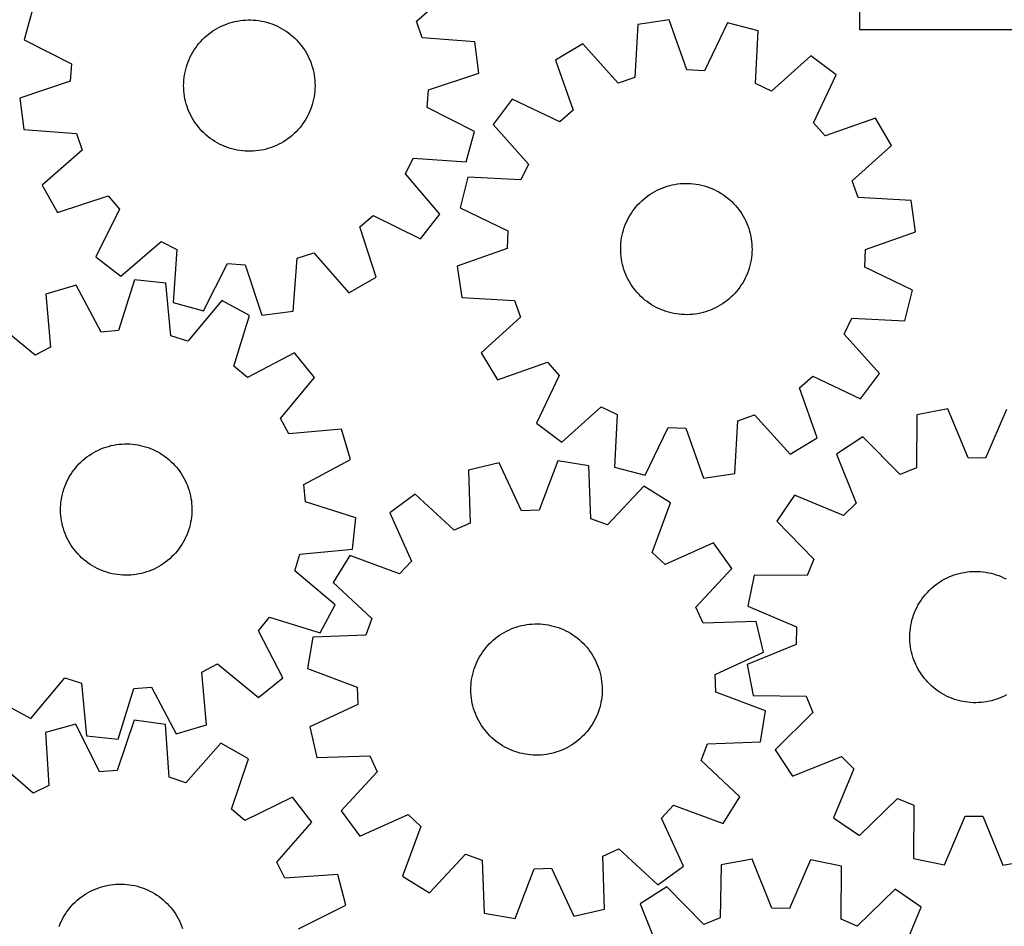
# Model space of a CAD drawing. Header units: millimetres. Extents: x 7 to 1243, y 7 to 1527.
# Tile 17 of 25: x 507 to 866, y 686 to 1017. Entities that reach past the tile are written whole.
import ezdxf

# ---------------------------------------------------------------- set-up
doc = ezdxf.new("R2010")
doc.units = ezdxf.units.MM
doc.layers.add('CUT', color=7, linetype='CONTINUOUS', true_color=0x000000)

msp = doc.modelspace()

# ---------------------------------------------------------------- linework, layer by layer
at = {"layer": 'CUT'}
for p, q in [((813.473998, 1163.375764), (813.473998, 1013.375764)), ((651.547095, 1016.469587), (666.167672, 1029.184977)), ((511.187176, 1020.715232), (508.116977, 1009.59501)), ((579.655367, 1014.297255), (580.539033, 1014.718955)), ((580.539033, 1014.718955), (581.439163, 1015.10426)), ((581.439163, 1015.10426), (582.354261, 1015.45253)), ((582.354261, 1015.45253), (583.282802, 1015.763184)), ((583.282802, 1015.763184), (584.223242, 1016.035706)), ((584.223242, 1016.035706), (585.174015, 1016.269641)), ((585.174015, 1016.269641), (586.133538, 1016.464602)), ((586.133538, 1016.464602), (587.100216, 1016.620262)), ((587.100216, 1016.620262), (588.072438, 1016.736364)), ((588.072438, 1016.736364), (589.048586, 1016.812713)), ((589.048586, 1016.812713), (590.027037, 1016.849183)), ((590.027037, 1016.849183), (591.00616, 1016.845713)), ((591.00616, 1016.845713), (591.984328, 1016.802309)), ((591.984328, 1016.802309), (592.95991, 1016.719044)), ((592.95991, 1016.719044), (593.931285, 1016.596054)), ((593.931285, 1016.596054), (594.896835, 1016.433546)), ((594.896835, 1016.433546), (595.854953, 1016.23179)), ((595.854953, 1016.23179), (596.804044, 1015.991122)), ((596.804044, 1015.991122), (597.742528, 1015.711941)), ((597.742528, 1015.711941), (598.668845, 1015.394714)), ((598.668845, 1015.394714), (599.581451, 1015.039968)), ((599.581451, 1015.039968), (600.478828, 1014.648292)), ((653.567678, 1010.365495), (651.547095, 1016.469587)), ((732.406878, 1015.222523), (731.326082, 995.876353)), ((743.823761, 1016.877893), (732.406878, 1015.222523)), ((750.354664, 998.635368), (743.823761, 1016.877893)), ((765.177665, 1015.758785), (756.77568, 998.298858)), ((776.358972, 1012.919097), (765.177665, 1015.758785)), ((574.779284, 1011.046165), (575.534399, 1011.669459)), ((575.534399, 1011.669459), (576.31431, 1012.261434)), ((576.31431, 1012.261434), (577.117718, 1012.821104)), ((577.117718, 1012.821104), (577.943285, 1013.34754)), ((577.943285, 1013.34754), (578.789638, 1013.839863)), ((578.789638, 1013.839863), (579.655367, 1014.297255)), ((600.478828, 1014.648292), (601.359482, 1014.22034)), ((601.359482, 1014.22034), (602.221948, 1013.756824)), ((602.221948, 1013.756824), (603.06479, 1013.258514)), ((603.06479, 1013.258514), (603.886606, 1012.726241)), ((603.886606, 1012.726241), (604.686026, 1012.16089)), ((604.686026, 1012.16089), (605.461722, 1011.563402)), ((605.461722, 1011.563402), (606.212401, 1010.934772)), ((775.411628, 993.565933), (776.358972, 1012.919097)), ((813.473998, 1013.375764), (993.473998, 1013.375764)), ((508.116977, 1009.59501), (525.399506, 1000.833925)), ((571.418056, 1007.497949), (572.031242, 1008.261295)), ((572.031242, 1008.261295), (572.675054, 1008.998995)), ((572.675054, 1008.998995), (573.34842, 1009.709821)), ((573.34842, 1009.709821), (574.050219, 1010.39259)), ((574.050219, 1010.39259), (574.779284, 1011.046165)), ((606.212401, 1010.934772), (606.936815, 1010.276046)), ((606.936815, 1010.276046), (607.633757, 1009.588321)), ((607.633757, 1009.588321), (608.302068, 1008.87274)), ((608.302068, 1008.87274), (608.940636, 1008.130496)), ((608.940636, 1008.130496), (609.548397, 1007.362823)), ((672.887375, 1008.885046), (653.567678, 1010.365495)), ((674.306406, 997.436386), (672.887375, 1008.885046)), ((712.250179, 1008.084659), (702.335838, 1002.186243)), ((725.265059, 993.730031), (712.250179, 1008.084659)), ((568.845351, 1003.342365), (569.291178, 1004.214107)), ((569.291178, 1004.214107), (569.772191, 1005.066938)), ((569.772191, 1005.066938), (570.287589, 1005.89944)), ((570.287589, 1005.89944), (570.836516, 1006.710227)), ((570.836516, 1006.710227), (571.418056, 1007.497949)), ((609.548397, 1007.362823), (610.124339, 1006.570999)), ((610.124339, 1006.570999), (610.667505, 1005.756342)), ((610.667505, 1005.756342), (611.176991, 1004.920208)), ((611.176991, 1004.920208), (611.651947, 1004.063989)), ((611.651947, 1004.063989), (612.091585, 1003.189109)), ((525.399506, 1000.833925), (524.930346, 994.421236)), ((567.42784, 999.695737), (567.726106, 1000.628332)), ((567.726106, 1000.628332), (568.062163, 1001.547984)), ((568.062163, 1001.547984), (568.435452, 1002.453164)), ((568.435452, 1002.453164), (568.845351, 1003.342365)), ((612.091585, 1003.189109), (612.495171, 1002.297026)), ((612.495171, 1002.297026), (612.862035, 1001.389223)), ((612.862035, 1001.389223), (613.191565, 1000.467211)), ((613.191565, 1000.467211), (613.483214, 999.532526)), ((702.335838, 1002.186243), (708.740771, 983.89911)), ((795.659143, 1003.71339), (781.215096, 990.797821)), ((804.902622, 996.810959), (795.659143, 1003.71339)), ((566.621655, 995.867252), (566.764434, 996.835916)), ((566.764434, 996.835916), (566.946604, 997.79795)), ((566.946604, 997.79795), (567.167862, 998.751753)), ((567.167862, 998.751753), (567.42784, 999.695737)), ((613.483214, 999.532526), (613.736495, 998.586723)), ((613.736495, 998.586723), (613.950988, 997.631376)), ((613.950988, 997.631376), (614.126335, 996.668075)), ((655.932785, 991.283949), (674.306406, 997.436386)), ((756.77568, 998.298858), (750.354664, 998.635368)), ((796.621254, 979.2935), (804.902622, 996.810959)), ((524.930346, 994.421236), (506.556725, 988.2688)), ((566.431716, 992.937643), (566.455158, 993.916492)), ((566.455158, 993.916492), (566.518506, 994.893571)), ((566.518506, 994.893571), (566.621655, 995.867252)), ((614.126335, 996.668075), (614.262244, 995.698424)), ((614.262244, 995.698424), (614.35849, 994.724036)), ((614.35849, 994.724036), (614.414911, 993.746533)), ((614.414911, 993.746533), (614.431415, 992.767542)), ((731.326082, 995.876353), (725.265059, 993.730031)), ((781.215096, 990.797821), (775.411628, 993.565933)), ((566.44822, 991.958653), (566.431716, 992.937643)), ((566.504641, 990.98115), (566.44822, 991.958653)), ((566.600887, 990.006762), (566.504641, 990.98115)), ((566.736796, 989.03711), (566.600887, 990.006762)), ((614.241476, 989.837933), (614.098698, 988.86927)), ((614.344625, 990.811615), (614.241476, 989.837933)), ((614.407973, 991.788693), (614.344625, 990.811615)), ((614.431415, 992.767542), (614.407973, 991.788693)), ((655.463625, 984.87126), (655.932785, 991.283949)), ((506.556725, 988.2688), (507.975756, 976.82014)), ((566.912143, 988.07381), (566.736796, 989.03711)), ((567.126636, 987.118462), (566.912143, 988.07381)), ((567.379917, 986.172659), (567.126636, 987.118462)), ((567.671566, 985.237974), (567.379917, 986.172659)), ((613.435291, 986.009448), (613.137025, 985.076854)), ((613.695269, 986.953433), (613.435291, 986.009448)), ((613.916528, 987.907236), (613.695269, 986.953433)), ((614.098698, 988.86927), (613.916528, 987.907236)), ((686.445019, 987.878082), (679.542587, 978.634603)), ((703.962478, 979.596715), (686.445019, 987.878082)), ((568.001096, 984.315963), (567.671566, 985.237974)), ((568.36796, 983.40816), (568.001096, 984.315963)), ((568.771546, 982.516076), (568.36796, 983.40816)), ((569.211184, 981.641197), (568.771546, 982.516076)), ((612.017781, 982.362821), (611.571954, 981.491079)), ((612.427679, 983.252021), (612.017781, 982.362821)), ((612.800968, 984.157201), (612.427679, 983.252021)), ((613.137025, 985.076854), (612.800968, 984.157201)), ((672.746154, 976.110176), (655.463625, 984.87126)), ((708.740771, 983.89911), (703.962478, 979.596715)), ((569.68614, 980.784978), (569.211184, 981.641197)), ((570.195626, 979.948844), (569.68614, 980.784978)), ((570.738792, 979.134187), (570.195626, 979.948844)), ((571.314734, 978.342363), (570.738792, 979.134187)), ((610.026615, 978.994959), (609.445075, 978.207237)), ((610.575542, 979.805746), (610.026615, 978.994959)), ((611.09094, 980.638247), (610.575542, 979.805746)), ((611.571954, 981.491079), (611.09094, 980.638247)), ((800.92365, 974.515207), (796.621254, 979.2935)), ((819.210783, 980.92014), (800.92365, 974.515207)), ((825.109198, 971.005798), (819.210783, 980.92014)), ((507.975756, 976.82014), (527.295453, 975.339691)), ((527.295453, 975.339691), (529.316036, 969.235599)), ((571.922495, 977.57469), (571.314734, 978.342363)), ((572.561063, 976.832445), (571.922495, 977.57469)), ((573.229374, 976.116865), (572.561063, 976.832445)), ((573.926316, 975.429139), (573.229374, 976.116865)), ((574.65073, 974.770413), (573.926316, 975.429139)), ((606.812912, 975.312596), (606.083848, 974.659021)), ((607.514711, 975.995365), (606.812912, 975.312596)), ((608.188077, 976.70619), (607.514711, 975.995365)), ((608.831889, 977.44389), (608.188077, 976.70619)), ((609.445075, 978.207237), (608.831889, 977.44389)), ((669.675955, 964.989954), (672.746154, 976.110176)), ((679.542587, 978.634603), (692.458157, 964.190556)), ((575.401409, 974.141783), (574.65073, 974.770413)), ((576.177105, 973.544296), (575.401409, 974.141783)), ((576.976525, 972.978945), (576.177105, 973.544296)), ((577.798341, 972.446671), (576.976525, 972.978945)), ((578.641183, 971.948362), (577.798341, 972.446671)), ((579.503649, 971.484845), (578.641183, 971.948362)), ((602.073493, 971.865322), (601.207764, 971.40793)), ((602.919846, 972.357646), (602.073493, 971.865322)), ((603.745413, 972.884081), (602.919846, 972.357646)), ((604.548821, 973.443752), (603.745413, 972.884081)), ((605.328732, 974.035727), (604.548821, 973.443752)), ((606.083848, 974.659021), (605.328732, 974.035727)), ((529.316036, 969.235599), (514.695459, 956.520208)), ((580.384303, 971.056893), (579.503649, 971.484845)), ((581.28168, 970.665218), (580.384303, 971.056893)), ((582.194286, 970.310471), (581.28168, 970.665218)), ((583.120603, 969.993244), (582.194286, 970.310471)), ((584.059087, 969.714064), (583.120603, 969.993244)), ((585.008178, 969.473395), (584.059087, 969.714064)), ((585.966296, 969.271639), (585.008178, 969.473395)), ((586.931846, 969.109131), (585.966296, 969.271639)), ((587.903221, 968.986142), (586.931846, 969.109131)), ((588.878804, 968.902876), (587.903221, 968.986142)), ((589.856971, 968.859472), (588.878804, 968.902876)), ((590.836095, 968.856002), (589.856971, 968.859472)), ((591.814545, 968.892472), (590.836095, 968.856002)), ((592.790693, 968.968822), (591.814545, 968.892472)), ((593.762915, 969.084923), (592.790693, 968.968822)), ((594.729593, 969.240584), (593.762915, 969.084923)), ((595.689116, 969.435544), (594.729593, 969.240584)), ((596.639889, 969.66948), (595.689116, 969.435544)), ((597.580329, 969.942002), (596.639889, 969.66948)), ((598.50887, 970.252656), (597.580329, 969.942002)), ((599.423968, 970.600925), (598.50887, 970.252656)), ((600.324099, 970.986231), (599.423968, 970.600925)), ((601.207764, 971.40793), (600.324099, 970.986231)), ((810.754571, 957.990919), (825.109198, 971.005798)), ((647.45903, 960.592112), (650.346508, 966.337124)), ((650.346508, 966.337124), (669.675955, 964.989954)), ((692.458157, 964.190556), (689.690045, 958.387088)), ((660.073284, 945.884187), (647.45903, 960.592112)), ((670.336881, 959.334432), (667.497192, 948.153125)), ((689.690045, 958.387088), (670.336881, 959.334432)), ((812.900892, 951.929896), (810.754571, 957.990919)), ((514.695459, 956.520208), (520.387685, 946.486065)), ((736.922985, 953.148285), (737.751085, 953.670727)), ((737.751085, 953.670727), (738.599805, 954.158958)), ((738.599805, 954.158958), (739.467733, 954.612165)), ((739.467733, 954.612165), (740.353424, 955.029593)), ((740.353424, 955.029593), (741.255405, 955.410547)), ((741.255405, 955.410547), (742.172173, 955.754394)), ((742.172173, 955.754394), (743.102204, 956.060561)), ((743.102204, 956.060561), (744.043948, 956.328539)), ((744.043948, 956.328539), (744.99584, 956.557881)), ((744.99584, 956.557881), (745.956294, 956.748206)), ((745.956294, 956.748206), (746.923711, 956.899197)), ((746.923711, 956.899197), (747.896483, 957.010603)), ((747.896483, 957.010603), (748.872988, 957.082238)), ((748.872988, 957.082238), (749.851603, 957.113983)), ((749.851603, 957.113983), (750.830699, 957.105786)), ((750.830699, 957.105786), (751.808645, 957.057659)), ((751.808645, 957.057659), (752.783815, 956.969683)), ((752.783815, 956.969683), (753.754584, 956.842005)), ((753.754584, 956.842005), (754.719338, 956.674837)), ((754.719338, 956.674837), (755.67647, 956.468457)), ((755.67647, 956.468457), (756.624388, 956.223208)), ((756.624388, 956.223208), (757.561514, 955.9395)), ((757.561514, 955.9395), (758.486288, 955.617803)), ((758.486288, 955.617803), (759.39717, 955.258654)), ((759.39717, 955.258654), (760.292646, 954.862651)), ((760.292646, 954.862651), (761.171224, 954.430451)), ((761.171224, 954.430451), (762.031441, 953.962776)), ((762.031441, 953.962776), (762.871868, 953.460402)), ((520.387685, 946.486065), (538.803301, 952.511637)), ((538.803301, 952.511637), (543.006011, 947.645435)), ((732.461918, 949.347671), (733.138709, 950.055238)), ((733.138709, 950.055238), (733.843796, 950.73461)), ((733.843796, 950.73461), (734.576008, 951.384657)), ((734.576008, 951.384657), (735.334125, 952.004297)), ((735.334125, 952.004297), (736.116885, 952.5925)), ((736.116885, 952.5925), (736.922985, 953.148285)), ((762.871868, 953.460402), (763.691103, 952.924167)), ((763.691103, 952.924167), (764.487785, 952.354963)), ((764.487785, 952.354963), (765.260586, 951.753737)), ((765.260586, 951.753737), (766.008222, 951.121489)), ((766.008222, 951.121489), (766.729446, 950.459273)), ((766.729446, 950.459273), (767.42306, 949.76819)), ((832.247063, 950.8491), (812.900892, 951.929896)), ((833.902433, 939.432217), (832.247063, 950.8491)), ((543.006011, 947.645435), (534.364328, 930.302893)), ((667.497192, 948.153125), (684.95712, 939.75114)), ((730.059515, 946.25968), (730.61235, 947.067807)), ((730.61235, 947.067807), (731.197687, 947.852712)), ((731.197687, 947.852712), (731.814552, 948.613089)), ((731.814552, 948.613089), (732.461918, 949.347671)), ((767.42306, 949.76819), (768.087908, 949.049391)), ((768.087908, 949.049391), (768.722884, 948.304072)), ((768.722884, 948.304072), (769.32693, 947.533473)), ((769.32693, 947.533473), (769.899043, 946.738877)), ((769.899043, 946.738877), (770.438269, 945.921607)), ((630.772521, 941.224328), (635.638724, 945.427038)), ((635.638724, 945.427038), (652.981265, 936.785356)), ((652.981265, 936.785356), (660.073284, 945.884187)), ((727.813103, 941.919021), (728.190758, 942.822388)), ((728.190758, 942.822388), (728.604946, 943.709599)), ((728.604946, 943.709599), (729.054977, 944.579178)), ((729.054977, 944.579178), (729.540102, 945.429677)), ((729.540102, 945.429677), (730.059515, 946.25968)), ((770.438269, 945.921607), (770.943711, 945.083023)), ((770.943711, 945.083023), (771.414528, 944.22452)), ((771.414528, 944.22452), (771.849936, 943.347528)), ((771.849936, 943.347528), (772.24921, 942.453506)), ((636.798093, 922.808713), (630.772521, 941.224328)), ((684.95712, 939.75114), (684.62061, 933.330124)), ((726.905311, 939.12714), (727.169844, 940.069858)), ((727.169844, 940.069858), (727.47261, 941.001002)), ((727.47261, 941.001002), (727.813103, 941.919021)), ((772.24921, 942.453506), (772.611686, 941.543943)), ((772.611686, 941.543943), (772.936761, 940.620351)), ((772.936761, 940.620351), (773.223893, 939.684268)), ((773.223893, 939.684268), (773.472604, 938.737253)), ((815.659908, 932.901314), (833.902433, 939.432217)), ((543.46316, 923.210875), (558.171084, 935.825128)), ((558.171084, 935.825128), (563.916096, 932.937651)), ((726.237333, 935.272139), (726.345183, 936.245311)), ((726.345183, 936.245311), (726.492636, 937.213274)), ((726.492636, 937.213274), (726.679449, 938.174417)), ((726.679449, 938.174417), (726.905311, 939.12714)), ((773.472604, 938.737253), (773.682482, 937.780882)), ((773.682482, 937.780882), (773.853175, 936.816745)), ((773.853175, 936.816745), (773.984401, 935.846449)), ((773.984401, 935.846449), (774.07594, 934.871608)), ((563.916096, 932.937651), (562.568926, 913.608203)), ((684.62061, 933.330124), (666.378084, 926.799221)), ((726.1411, 933.316653), (726.169268, 934.295378)), ((726.152876, 932.337594), (726.1411, 933.316653)), ((726.204577, 931.35983), (726.152876, 932.337594)), ((726.169268, 934.295378), (726.237333, 935.272139)), ((774.07594, 934.871608), (774.127641, 933.893844)), ((774.139418, 932.914785), (774.11125, 931.93606)), ((774.127641, 933.893844), (774.139418, 932.914785)), ((815.323398, 926.480298), (815.659908, 932.901314)), ((534.364328, 930.302893), (543.46316, 923.210875)), ((606.464019, 910.396784), (607.944468, 929.716481)), ((607.944468, 929.716481), (614.048559, 931.737063)), ((614.048559, 931.737063), (626.76395, 917.116486)), ((726.296117, 930.384989), (726.204577, 931.35983)), ((726.427342, 929.414693), (726.296117, 930.384989)), ((726.598036, 928.450556), (726.427342, 929.414693)), ((726.807913, 927.494185), (726.598036, 928.450556)), ((773.787881, 929.018164), (773.601068, 928.057021)), ((773.935335, 929.986127), (773.787881, 929.018164)), ((774.043184, 930.959299), (773.935335, 929.986127)), ((774.11125, 931.93606), (774.043184, 930.959299)), ((573.689149, 910.538004), (582.450233, 927.820534)), ((582.450233, 927.820534), (588.862922, 927.351373)), ((588.862922, 927.351373), (595.015359, 908.977752)), ((666.378084, 926.799221), (668.033455, 915.382338)), ((727.056625, 926.54717), (726.807913, 927.494185)), ((727.343757, 925.611087), (727.056625, 926.54717)), ((727.668831, 924.687495), (727.343757, 925.611087)), ((772.807908, 925.230436), (772.467414, 924.312417)), ((773.110673, 926.16158), (772.807908, 925.230436)), ((773.375207, 927.104298), (773.110673, 926.16158)), ((773.601068, 928.057021), (773.375207, 927.104298)), ((832.783325, 918.078313), (815.323398, 926.480298)), ((548.44706, 921.82696), (542.643246, 903.340258)), ((559.920511, 920.624725), (548.44706, 921.82696)), ((626.76395, 917.116486), (636.798093, 922.808713)), ((728.031308, 923.777932), (727.668831, 924.687495)), ((728.430582, 922.88391), (728.031308, 923.777932)), ((728.86599, 922.006918), (728.430582, 922.88391)), ((729.336806, 921.148415), (728.86599, 922.006918)), ((771.225541, 921.65226), (770.740415, 920.801761)), ((771.675572, 922.521839), (771.225541, 921.65226)), ((772.089759, 923.40905), (771.675572, 922.521839)), ((772.467414, 924.312417), (772.089759, 923.40905)), ((527.154176, 919.86362), (516.094013, 916.58364)), ((536.240578, 902.749891), (527.154176, 919.86362)), ((561.766112, 901.336486), (559.920511, 920.624725)), ((729.842248, 920.309831), (729.336806, 921.148415)), ((730.381475, 919.492561), (729.842248, 920.309831)), ((730.953587, 918.697965), (730.381475, 919.492561)), ((731.557634, 917.927366), (730.953587, 918.697965)), ((732.19261, 917.182047), (731.557634, 917.927366)), ((768.465966, 917.618349), (767.818599, 916.883767)), ((769.082831, 918.378726), (768.465966, 917.618349)), ((769.668168, 919.163631), (769.082831, 918.378726)), ((770.221003, 919.971758), (769.668168, 919.163631)), ((770.740415, 920.801761), (770.221003, 919.971758)), ((829.943636, 906.897006), (832.783325, 918.078313)), ((516.094013, 916.58364), (517.806543, 897.283131)), ((580.343909, 914.290181), (567.907329, 899.431719)), ((590.483921, 908.788761), (580.343909, 914.290181)), ((668.033455, 915.382338), (687.379625, 914.301542)), ((687.379625, 914.301542), (689.525947, 908.240519)), ((732.857458, 916.463248), (732.19261, 917.182047)), ((733.551072, 915.772165), (732.857458, 916.463248)), ((734.272296, 915.109949), (733.551072, 915.772165)), ((735.019931, 914.477702), (734.272296, 915.109949)), ((735.792733, 913.876475), (735.019931, 914.477702)), ((764.946393, 914.227141), (764.163633, 913.638938)), ((765.70451, 914.846781), (764.946393, 914.227141)), ((766.436721, 915.496828), (765.70451, 914.846781)), ((767.141809, 916.1762), (766.436721, 915.496828)), ((767.818599, 916.883767), (767.141809, 916.1762)), ((562.568926, 913.608203), (573.689149, 910.538004)), ((595.015359, 908.977752), (606.464019, 910.396784)), ((736.589414, 913.307271), (735.792733, 913.876475)), ((737.40865, 912.771036), (736.589414, 913.307271)), ((738.249076, 912.268662), (737.40865, 912.771036)), ((739.109294, 911.800987), (738.249076, 912.268662)), ((739.987872, 911.368787), (739.109294, 911.800987)), ((740.883347, 910.972784), (739.987872, 911.368787)), ((741.79423, 910.613635), (740.883347, 910.972784)), ((742.719004, 910.291938), (741.79423, 910.613635)), ((758.108345, 910.477044), (757.178314, 910.170877)), ((759.025113, 910.820891), (758.108345, 910.477044)), ((759.927094, 911.201845), (759.025113, 910.820891)), ((760.812785, 911.619273), (759.927094, 911.201845)), ((761.680713, 912.07248), (760.812785, 911.619273)), ((762.529433, 912.560711), (761.680713, 912.07248)), ((763.357532, 913.083153), (762.529433, 912.560711)), ((764.163633, 913.638938), (763.357532, 913.083153)), ((584.807744, 890.262471), (590.483921, 908.788761)), ((689.525947, 908.240519), (675.171319, 895.22564)), ((743.656129, 910.00823), (742.719004, 910.291938)), ((744.604047, 909.762981), (743.656129, 910.00823)), ((745.56118, 909.556601), (744.604047, 909.762981)), ((746.525933, 909.389433), (745.56118, 909.556601)), ((747.496703, 909.261755), (746.525933, 909.389433)), ((748.471872, 909.173779), (747.496703, 909.261755)), ((749.449819, 909.125652), (748.471872, 909.173779)), ((750.428914, 909.117455), (749.449819, 909.125652)), ((751.407529, 909.1492), (750.428914, 909.117455)), ((752.384035, 909.220835), (751.407529, 909.1492)), ((753.356806, 909.332241), (752.384035, 909.220835)), ((754.324224, 909.483232), (753.356806, 909.332241)), ((755.284678, 909.673557), (754.324224, 909.483232)), ((756.236569, 909.902899), (755.284678, 909.673557)), ((757.178314, 910.170877), (756.236569, 909.902899)), ((807.822361, 902.040882), (810.590472, 907.84435)), ((810.590472, 907.84435), (829.943636, 906.897006)), ((512.117173, 894.287508), (497.173291, 906.621316)), ((542.643246, 903.340258), (536.240578, 902.749891)), ((567.907329, 899.431719), (561.766112, 901.336486)), ((820.73793, 887.596835), (807.822361, 902.040882)), ((517.806543, 897.283131), (512.117173, 894.287508)), ((606.928555, 895.12071), (589.752566, 886.152553)), ((614.191402, 886.157645), (606.928555, 895.12071)), ((675.171319, 895.22564), (681.069734, 885.311298)), ((589.752566, 886.152553), (584.807744, 890.262471)), ((681.069734, 885.311298), (699.356868, 891.716231)), ((699.356868, 891.716231), (703.659263, 886.937938)), ((601.857593, 871.213764), (614.191402, 886.157645)), ((703.659263, 886.937938), (695.377896, 869.420479)), ((791.539747, 882.332328), (796.31804, 886.634723)), ((796.31804, 886.634723), (813.835499, 878.353356)), ((813.835499, 878.353356), (820.73793, 887.596835)), ((797.94468, 864.045195), (791.539747, 882.332328)), ((704.621375, 862.518048), (719.065422, 875.433617)), ((719.065422, 875.433617), (724.86889, 872.665505)), ((845.756297, 874.665849), (834.424213, 872.50498)), ((853.091077, 856.731429), (845.756297, 874.665849)), ((867.138834, 874.496374), (859.520703, 856.680469)), ((604.853216, 865.524394), (601.857593, 871.213764)), ((724.86889, 872.665505), (723.921545, 853.312341)), ((768.954436, 870.355085), (775.015459, 872.501407)), ((775.015459, 872.501407), (788.030338, 858.14678)), ((834.424213, 872.50498), (834.20383, 853.129897)), ((624.153726, 867.236924), (604.853216, 865.524394)), ((627.433705, 856.176761), (624.153726, 867.236924)), ((695.377896, 869.420479), (704.621375, 862.518048)), ((735.102853, 850.472653), (743.504837, 867.93258)), ((743.504837, 867.93258), (749.925854, 867.59607)), ((749.925854, 867.59607), (756.456757, 849.353545)), ((767.873639, 851.008915), (768.954436, 870.355085)), ((788.030338, 858.14678), (797.94468, 864.045195)), ((814.60447, 864.478812), (804.961919, 858.145829)), ((828.244128, 850.716467), (814.60447, 864.478812)), ((535.296781, 859.62673), (536.192231, 860.022789)), ((536.192231, 860.022789), (537.103092, 860.381994)), ((537.103092, 860.381994), (538.027846, 860.703748)), ((538.027846, 860.703748), (538.964954, 860.987514)), ((538.964954, 860.987514), (539.912857, 861.232821)), ((539.912857, 861.232821), (540.869976, 861.439261)), ((540.869976, 861.439261), (541.83472, 861.606488)), ((541.83472, 861.606488), (542.805482, 861.734227)), ((542.805482, 861.734227), (543.780646, 861.822262)), ((543.780646, 861.822262), (544.758589, 861.870449)), ((544.758589, 861.870449), (545.737684, 861.878707)), ((545.737684, 861.878707), (546.716301, 861.847023)), ((546.716301, 861.847023), (547.692811, 861.775448)), ((547.692811, 861.775448), (548.665589, 861.664102)), ((548.665589, 861.664102), (549.633016, 861.513171)), ((549.633016, 861.513171), (550.593482, 861.322905)), ((550.593482, 861.322905), (551.545387, 861.093622)), ((551.545387, 861.093622), (552.487149, 860.825702)), ((552.487149, 860.825702), (553.417198, 860.519593)), ((553.417198, 860.519593), (554.333988, 860.175803)), ((554.333988, 860.175803), (555.235992, 859.794904)), ((529.581436, 855.885216), (530.329032, 856.517509)), ((530.329032, 856.517509), (531.101797, 857.118783)), ((531.101797, 857.118783), (531.898443, 857.688037)), ((531.898443, 857.688037), (532.717645, 858.224322)), ((532.717645, 858.224322), (533.558041, 858.726748)), ((533.558041, 858.726748), (534.418229, 859.194476)), ((534.418229, 859.194476), (535.296781, 859.62673)), ((555.235992, 859.794904), (556.121709, 859.377531)), ((556.121709, 859.377531), (556.989665, 858.924378)), ((556.989665, 858.924378), (557.838415, 858.436199)), ((557.838415, 858.436199), (558.666547, 857.913808)), ((558.666547, 857.913808), (559.472682, 857.358072)), ((559.472682, 857.358072), (560.255478, 856.769919)), ((560.255478, 856.769919), (561.013633, 856.150325)), ((804.961919, 858.145829), (812.172834, 840.161249)), ((859.520703, 856.680469), (853.091077, 856.731429)), ((526.262949, 852.296994), (526.866948, 853.06763)), ((526.866948, 853.06763), (527.501878, 853.812989)), ((527.501878, 853.812989), (528.166681, 854.531829)), ((528.166681, 854.531829), (528.860252, 855.222955)), ((528.860252, 855.222955), (529.581436, 855.885216)), ((561.013633, 856.150325), (561.745885, 855.500323)), ((561.745885, 855.500323), (562.451015, 854.820994)), ((562.451015, 854.820994), (563.127849, 854.11347)), ((563.127849, 854.11347), (563.77526, 853.378927)), ((563.77526, 853.378927), (564.392173, 852.618589)), ((610.319976, 847.090359), (627.433705, 856.176761)), ((681.765923, 854.974213), (670.537668, 852.326241)), ((689.867956, 837.373091), (681.765923, 854.974213)), ((703.135848, 855.727813), (696.29379, 837.599695)), ((714.522738, 853.877353), (703.135848, 855.727813)), ((715.272383, 834.515524), (714.522738, 853.877353)), ((723.921545, 853.312341), (735.102853, 850.472653)), ((834.20383, 853.129897), (828.244128, 850.716467)), ((524.175556, 848.987913), (524.646319, 849.846445)), ((524.646319, 849.846445), (525.15171, 850.68506)), ((525.15171, 850.68506), (525.690885, 851.502363)), ((525.690885, 851.502363), (526.262949, 852.296994)), ((564.392173, 852.618589), (564.977558, 851.83372)), ((564.977558, 851.83372), (565.530443, 851.025627)), ((565.530443, 851.025627), (566.049907, 850.195656)), ((566.049907, 850.195656), (566.535085, 849.345187)), ((566.535085, 849.345187), (566.985169, 848.475636)), ((670.537668, 852.326241), (671.153761, 832.959701)), ((756.456757, 849.353545), (767.873639, 851.008915)), ((522.653545, 845.383649), (522.978563, 846.307261)), ((522.978563, 846.307261), (523.340983, 847.216847)), ((523.340983, 847.216847), (523.740202, 848.110894)), ((523.740202, 848.110894), (524.175556, 848.987913)), ((566.985169, 848.475636), (567.399412, 847.58845)), ((567.399412, 847.58845), (567.777123, 846.685107)), ((567.777123, 846.685107), (568.117673, 845.767109)), ((568.117673, 845.767109), (568.420496, 844.835984)), ((610.910343, 840.687691), (610.319976, 847.090359)), ((734.554365, 846.395673), (721.295797, 832.265818)), ((744.366339, 840.328497), (734.554365, 846.395673)), ((521.737366, 841.579987), (521.908, 842.544134)), ((521.908, 842.544134), (522.117818, 843.500519)), ((522.117818, 843.500519), (522.366471, 844.447549)), ((522.366471, 844.447549), (522.653545, 845.383649)), ((568.420496, 844.835984), (568.685088, 843.893282)), ((568.685088, 843.893282), (568.911008, 842.940573)), ((568.911008, 842.940573), (569.09788, 841.979441)), ((651.082822, 843.452088), (641.722602, 836.708814)), ((665.303782, 830.291286), (651.082822, 843.452088)), ((789.722345, 843.145929), (783.237317, 833.604971)), ((807.590368, 835.650851), (789.722345, 843.145929)), ((521.451365, 837.678009), (521.46308, 838.657069)), ((521.46308, 838.657069), (521.514721, 839.634836)), ((521.514721, 839.634836), (521.6062, 840.609683)), ((521.6062, 840.609683), (521.737366, 841.579987)), ((569.09788, 841.979441), (569.245394, 841.011487)), ((569.245394, 841.011487), (569.353303, 840.038322)), ((569.353303, 840.038322), (569.421429, 839.061565)), ((569.421429, 839.061565), (569.449657, 838.082842)), ((629.397046, 834.883877), (610.910343, 840.687691)), ((737.649469, 822.153622), (744.366339, 840.328497)), ((812.172834, 840.161249), (807.590368, 835.650851)), ((521.479593, 836.699286), (521.451365, 837.678009)), ((521.547719, 835.722529), (521.479593, 836.699286)), ((521.655628, 834.749364), (521.547719, 835.722529)), ((569.294822, 835.151169), (569.163656, 834.180864)), ((569.386301, 836.126016), (569.294822, 835.151169)), ((569.437941, 837.103783), (569.386301, 836.126016)), ((569.449657, 838.082842), (569.437941, 837.103783)), ((628.19481, 823.410425), (629.397046, 834.883877)), ((641.722602, 836.708814), (649.703051, 819.052233)), ((696.29379, 837.599695), (689.867956, 837.373091)), ((521.803142, 833.78141), (521.655628, 834.749364)), ((521.990014, 832.820278), (521.803142, 833.78141)), ((522.215934, 831.867569), (521.990014, 832.820278)), ((522.480526, 830.924867), (522.215934, 831.867569)), ((568.534551, 831.313302), (568.247476, 830.377202)), ((568.783204, 832.260333), (568.534551, 831.313302)), ((568.993022, 833.216717), (568.783204, 832.260333)), ((569.163656, 834.180864), (568.993022, 833.216717)), ((671.153761, 832.959701), (665.303782, 830.291286)), ((721.295797, 832.265818), (715.272383, 834.515524)), ((783.237317, 833.604971), (796.781735, 819.748884)), ((522.783349, 829.993743), (522.480526, 830.924867)), ((523.123899, 829.075744), (522.783349, 829.993743)), ((523.50161, 828.172401), (523.123899, 829.075744)), ((523.915852, 827.285215), (523.50161, 828.172401)), ((567.16082, 827.649957), (566.725466, 826.772938)), ((567.560039, 828.544004), (567.16082, 827.649957)), ((567.922459, 829.45359), (567.560039, 828.544004)), ((568.247476, 830.377202), (567.922459, 829.45359)), ((524.365937, 826.415664), (523.915852, 827.285215)), ((524.851115, 825.565195), (524.365937, 826.415664)), ((525.370579, 824.735224), (524.851115, 825.565195)), ((525.923464, 823.927131), (525.370579, 824.735224)), ((565.210137, 824.258488), (564.638073, 823.463857)), ((565.749312, 825.075791), (565.210137, 824.258488)), ((566.254703, 825.914407), (565.749312, 825.075791)), ((566.725466, 826.772938), (566.254703, 825.914407)), ((760.010034, 825.750554), (742.353453, 817.770105)), ((766.753308, 816.390334), (760.010034, 825.750554)), ((526.508849, 823.142262), (525.923464, 823.927131)), ((527.125761, 822.381924), (526.508849, 823.142262)), ((527.773173, 821.647381), (527.125761, 822.381924)), ((528.450007, 820.939857), (527.773173, 821.647381)), ((529.155137, 820.260528), (528.450007, 820.939857)), ((562.04077, 820.537896), (561.319586, 819.875636)), ((562.73434, 821.229022), (562.04077, 820.537896)), ((563.399144, 821.947862), (562.73434, 821.229022)), ((564.034074, 822.693221), (563.399144, 821.947862)), ((564.638073, 823.463857), (564.034074, 822.693221)), ((607.001804, 815.423607), (608.906571, 821.564825)), ((608.906571, 821.564825), (628.19481, 823.410425)), ((627.144659, 821.065119), (621.077483, 811.253145)), ((645.319534, 814.348249), (627.144659, 821.065119)), ((742.353453, 817.770105), (737.649469, 822.153622)), ((529.887389, 819.610526), (529.155137, 820.260528)), ((530.645544, 818.990933), (529.887389, 819.610526)), ((531.42834, 818.402779), (530.645544, 818.990933)), ((532.234475, 817.847044), (531.42834, 818.402779)), ((533.062607, 817.324652), (532.234475, 817.847044)), ((533.911357, 816.836473), (533.062607, 817.324652)), ((534.779313, 816.38332), (533.911357, 816.836473)), ((557.342981, 817.034103), (556.482792, 816.566375)), ((558.183376, 817.536529), (557.342981, 817.034103)), ((559.002579, 818.072815), (558.183376, 817.536529)), ((559.799225, 818.642068), (559.002579, 818.072815)), ((560.57199, 819.243342), (559.799225, 818.642068)), ((561.319586, 819.875636), (560.57199, 819.243342)), ((649.703051, 819.052233), (645.319534, 814.348249)), ((796.781735, 819.748884), (794.274142, 813.828185)), ((535.66503, 815.965947), (534.779313, 816.38332)), ((536.567034, 815.585049), (535.66503, 815.965947)), ((537.483824, 815.241258), (536.567034, 815.585049)), ((538.413873, 814.935149), (537.483824, 815.241258)), ((539.355635, 814.667229), (538.413873, 814.935149)), ((540.30754, 814.437946), (539.355635, 814.667229)), ((541.268006, 814.24768), (540.30754, 814.437946)), ((542.235433, 814.096749), (541.268006, 814.24768)), ((543.208211, 813.985403), (542.235433, 814.096749)), ((544.184721, 813.913829), (543.208211, 813.985403)), ((545.163338, 813.882144), (544.184721, 813.913829)), ((546.142433, 813.890402), (545.163338, 813.882144)), ((547.120376, 813.938589), (546.142433, 813.890402)), ((548.09554, 814.026625), (547.120376, 813.938589)), ((549.066302, 814.154363), (548.09554, 814.026625)), ((550.031045, 814.321591), (549.066302, 814.154363)), ((550.988165, 814.52803), (550.031045, 814.321591)), ((551.936068, 814.773337), (550.988165, 814.52803)), ((552.873176, 815.057103), (551.936068, 814.773337)), ((553.79793, 815.378857), (552.873176, 815.057103)), ((554.70879, 815.738062), (553.79793, 815.378857)), ((555.604241, 816.134121), (554.70879, 815.738062)), ((556.482792, 816.566375), (555.604241, 816.134121)), ((621.860267, 802.987028), (607.001804, 815.423607)), ((753.592506, 802.169374), (766.753308, 816.390334)), ((774.898, 813.914938), (772.557782, 802.618529)), ((794.274142, 813.828185), (774.898, 813.914938)), ((845.256075, 812.832982), (846.144488, 813.244585)), ((846.144488, 813.244585), (847.04895, 813.619609)), ((847.04895, 813.619609), (847.967956, 813.95743)), ((847.967956, 813.95743), (848.899977, 814.257484)), ((848.899977, 814.257484), (849.843461, 814.519272)), ((849.843461, 814.519272), (850.796838, 814.74236)), ((850.796838, 814.74236), (851.758521, 814.926374)), ((851.758521, 814.926374), (852.726909, 815.07101)), ((852.726909, 815.07101), (853.70039, 815.176027)), ((853.70039, 815.176027), (854.677345, 815.241249)), ((854.677345, 815.241249), (855.656148, 815.266568)), ((855.656148, 815.266568), (856.635168, 815.251942)), ((856.635168, 815.251942), (857.612778, 815.197396)), ((857.612778, 815.197396), (858.587348, 815.103019)), ((858.587348, 815.103019), (859.557259, 814.96897)), ((859.557259, 814.96897), (860.520894, 814.795471)), ((860.520894, 814.795471), (861.476651, 814.582811)), ((861.476651, 814.582811), (862.422938, 814.331344)), ((862.422938, 814.331344), (863.358181, 814.041489)), ((863.358181, 814.041489), (864.280823, 813.713727)), ((864.280823, 813.713727), (865.189327, 813.348605)), ((865.189327, 813.348605), (866.082184, 812.946731)), ((621.077483, 811.253145), (635.207338, 797.994577)), ((839.6068, 808.992436), (840.343264, 809.637661)), ((840.343264, 809.637661), (841.105433, 810.252311)), ((841.105433, 810.252311), (841.892038, 810.835361)), ((841.892038, 810.835361), (842.701771, 811.385841)), ((842.701771, 811.385841), (843.533282, 811.902835)), ((843.533282, 811.902835), (844.38519, 812.385483)), ((844.38519, 812.385483), (845.256075, 812.832982)), ((866.082184, 812.946731), (866.957905, 812.508772)), ((836.351348, 805.346929), (836.941826, 806.127974)), ((836.941826, 806.127974), (837.56367, 806.884284)), ((837.56367, 806.884284), (838.215846, 807.6146)), ((838.215846, 807.6146), (838.897267, 808.317707)), ((838.897267, 808.317707), (839.6068, 808.992436)), ((616.358846, 792.847016), (621.860267, 802.987028)), ((772.557782, 802.618529), (790.373687, 795.000398)), ((834.321938, 802.001973), (834.777669, 802.868579)), ((834.777669, 802.868579), (835.268368, 803.715874)), ((835.268368, 803.715874), (835.793219, 804.542449)), ((835.793219, 804.542449), (836.351348, 805.346929)), ((756.260921, 796.319395), (753.592506, 802.169374)), ((832.86297, 798.371733), (833.171843, 799.300869)), ((833.171843, 799.300869), (833.518356, 800.216633)), ((833.518356, 800.216633), (833.901934, 801.117501)), ((833.901934, 801.117501), (834.321938, 802.001973)), ((593.722639, 793.57837), (597.832556, 798.523193)), ((597.832556, 798.523193), (616.358846, 792.847016)), ((635.207338, 797.994577), (632.957632, 791.971163)), ((688.915419, 795.196922), (689.863468, 795.441664)), ((689.863468, 795.441664), (690.82071, 795.647532)), ((690.82071, 795.647532), (691.785554, 795.814184)), ((691.785554, 795.814184), (692.756391, 795.941343)), ((692.756391, 795.941343), (693.731608, 796.028797)), ((693.731608, 796.028797), (694.709579, 796.0764)), ((694.709579, 796.0764), (695.688679, 796.084074)), ((695.688679, 796.084074), (696.667277, 796.051806)), ((696.667277, 796.051806), (697.643744, 795.979648)), ((697.643744, 795.979648), (698.616456, 795.867722)), ((698.616456, 795.867722), (699.583793, 795.716214)), ((699.583793, 795.716214), (700.544145, 795.525375)), ((700.544145, 795.525375), (701.495913, 795.295524)), ((701.495913, 795.295524), (702.437515, 795.027042)), ((775.627461, 796.935488), (756.260921, 796.319395)), ((778.275433, 785.707233), (775.627461, 796.935488)), ((832.013215, 794.552683), (832.167021, 795.519657)), ((832.167021, 795.519657), (832.360141, 796.479553)), ((832.360141, 796.479553), (832.592252, 797.430773)), ((832.592252, 797.430773), (832.86297, 798.371733)), ((602.690795, 776.402382), (593.722639, 793.57837)), ((632.957632, 791.971163), (613.595803, 791.221518)), ((681.049955, 791.332883), (681.84694, 791.901661)), ((681.84694, 791.901661), (682.666463, 792.437458)), ((682.666463, 792.437458), (683.507157, 792.939382)), ((683.507157, 792.939382), (684.367625, 793.406597)), ((684.367625, 793.406597), (685.246434, 793.838327)), ((685.246434, 793.838327), (686.142121, 794.233851)), ((686.142121, 794.233851), (687.053196, 794.592513)), ((687.053196, 794.592513), (687.978142, 794.913715)), ((687.978142, 794.913715), (688.915419, 795.196922)), ((702.437515, 795.027042), (703.367381, 794.720378)), ((703.367381, 794.720378), (704.283966, 794.376041)), ((704.283966, 794.376041), (705.185742, 793.994604)), ((705.185742, 793.994604), (706.07121, 793.576702)), ((706.07121, 793.576702), (706.938896, 793.123032)), ((706.938896, 793.123032), (707.787354, 792.634347)), ((707.787354, 792.634347), (708.615174, 792.111461)), ((708.615174, 792.111461), (709.420978, 791.555245)), ((790.373687, 795.000398), (790.322727, 788.570772)), ((831.789908, 791.625428), (831.824501, 792.603947)), ((831.795256, 790.646313), (831.789908, 791.625428)), ((831.824501, 792.603947), (831.898978, 793.58024)), ((831.898978, 793.58024), (832.013215, 794.552683)), ((613.595803, 791.221518), (611.745343, 779.834628)), ((676.81269, 787.284258), (677.448064, 788.029237)), ((677.448064, 788.029237), (678.113297, 788.747681)), ((678.113297, 788.747681), (678.80728, 789.438393)), ((678.80728, 789.438393), (679.528858, 790.100223)), ((679.528858, 790.100223), (680.276832, 790.73207)), ((680.276832, 790.73207), (681.049955, 791.332883)), ((709.420978, 791.555245), (710.203423, 790.966624)), ((710.203423, 790.966624), (710.961208, 790.346578)), ((710.961208, 790.346578), (711.693072, 789.69614)), ((711.693072, 789.69614), (712.397796, 789.016391)), ((712.397796, 789.016391), (713.074208, 788.308462)), ((713.074208, 788.308462), (713.721181, 787.573533)), ((790.322727, 788.570772), (772.388307, 781.235993)), ((831.840536, 789.668231), (831.795256, 790.646313)), ((831.925673, 788.69281), (831.840536, 789.668231)), ((832.050525, 787.721673), (831.925673, 788.69281)), ((674.590139, 784.064397), (675.09603, 784.902711)), ((675.09603, 784.902711), (675.635693, 785.719693)), ((675.635693, 785.719693), (676.208231, 786.513982)), ((676.208231, 786.513982), (676.81269, 787.284258)), ((713.721181, 787.573533), (714.33764, 786.812827)), ((714.33764, 786.812827), (714.922557, 786.027609)), ((714.922557, 786.027609), (715.474959, 785.219187)), ((715.474959, 785.219187), (715.993928, 784.388906)), ((760.674311, 777.6052), (778.275433, 785.707233)), ((832.214885, 786.756436), (832.050525, 787.721673)), ((832.418478, 785.798707), (832.214885, 786.756436)), ((832.660966, 784.85008), (832.418478, 785.798707)), ((832.941946, 783.912132), (832.660966, 784.85008)), ((573.094479, 778.47772), (578.783849, 781.473343)), ((578.783849, 781.473343), (593.727731, 769.139535)), ((672.920272, 780.52621), (673.283234, 781.435579)), ((673.283234, 781.435579), (673.682987, 782.329388)), ((673.682987, 782.329388), (674.118864, 783.206147)), ((674.118864, 783.206147), (674.590139, 784.064397)), ((715.993928, 784.388906), (716.478598, 783.538147)), ((716.478598, 783.538147), (716.928164, 782.668328)), ((716.928164, 782.668328), (717.341877, 781.780895)), ((717.341877, 781.780895), (717.719049, 780.877327)), ((717.719049, 780.877327), (718.059051, 779.959125)), ((772.388307, 781.235993), (774.549176, 769.903909)), ((833.26095, 782.986426), (832.941946, 783.912132)), ((833.617446, 782.074502), (833.26095, 782.986426)), ((834.010842, 781.177878), (833.617446, 782.074502)), ((834.440482, 780.298046), (834.010842, 781.177878)), ((574.807009, 759.177211), (573.094479, 778.47772)), ((611.745343, 779.834628), (629.873461, 772.99257)), ((671.847464, 776.763722), (672.057852, 777.719981)), ((672.057852, 777.719981), (672.307071, 778.666863)), ((672.307071, 778.666863), (672.594703, 779.602792)), ((672.594703, 779.602792), (672.920272, 780.52621)), ((718.059051, 779.959125), (718.361319, 779.02782)), ((718.361319, 779.02782), (718.625348, 778.084961)), ((718.625348, 778.084961), (718.8507, 777.132117)), ((760.900915, 771.179366), (760.674311, 777.6052)), ((834.905652, 779.43647), (834.440482, 780.298046)), ((835.405577, 778.594585), (834.905652, 779.43647)), ((835.939425, 777.773793), (835.405577, 778.594585)), ((836.506309, 776.975458), (835.939425, 777.773793)), ((510.557113, 761.47067), (522.993692, 776.329132)), ((522.993692, 776.329132), (529.13491, 774.424366)), ((529.13491, 774.424366), (530.98051, 755.136126)), ((593.727731, 769.139535), (602.690795, 776.402382)), ((671.400225, 772.876923), (671.452449, 773.854659)), ((671.452449, 773.854659), (671.54451, 774.829451)), ((671.54451, 774.829451), (671.676254, 775.799677)), ((671.676254, 775.799677), (671.847464, 776.763722)), ((718.8507, 777.132117), (719.036999, 776.170874)), ((719.036999, 776.170874), (719.183935, 775.202832)), ((719.183935, 775.202832), (719.291264, 774.229602)), ((719.291264, 774.229602), (719.358806, 773.252805)), ((837.105283, 776.20091), (836.506309, 776.975458)), ((837.735352, 775.451437), (837.105283, 776.20091)), ((838.395466, 774.728288), (837.735352, 775.451437)), ((839.084527, 774.032666), (838.395466, 774.728288)), ((839.801388, 773.365729), (839.084527, 774.032666)), ((542.453962, 753.933891), (548.257776, 772.420593)), ((548.257776, 772.420593), (554.660444, 773.01096)), ((554.660444, 773.01096), (563.746846, 755.897231)), ((629.873461, 772.99257), (630.100065, 766.566736)), ((671.387925, 771.89787), (671.400225, 772.876923)), ((671.415569, 770.919131), (671.387925, 771.89787)), ((671.483112, 769.942333), (671.415569, 770.919131)), ((719.321927, 770.317277), (719.229866, 769.342485)), ((719.374151, 771.295013), (719.321927, 770.317277)), ((719.358806, 773.252805), (719.386451, 772.274066)), ((719.386451, 772.274066), (719.374151, 771.295013)), ((779.029033, 764.337308), (760.900915, 771.179366)), ((840.544856, 772.728587), (839.801388, 773.365729)), ((841.313693, 772.122299), (840.544856, 772.728587)), ((842.10662, 771.547876), (841.313693, 772.122299)), ((842.922318, 771.006274), (842.10662, 771.547876)), ((843.759427, 770.498393), (842.922318, 771.006274)), ((844.616556, 770.02508), (843.759427, 770.498393)), ((867.189271, 770.148368), (866.318386, 769.70087)), ((500.417101, 766.97209), (510.557113, 761.47067)), ((630.100065, 766.566736), (612.498943, 758.464703)), ((671.590441, 768.969104), (671.483112, 769.942333)), ((671.737377, 768.001062), (671.590441, 768.969104)), ((671.923676, 767.039819), (671.737377, 768.001062)), ((672.149028, 766.086975), (671.923676, 767.039819)), ((718.716523, 766.451955), (718.467305, 765.505073)), ((718.926912, 767.408214), (718.716523, 766.451955)), ((719.098121, 768.372259), (718.926912, 767.408214)), ((719.229866, 769.342485), (719.098121, 768.372259)), ((774.549176, 769.903909), (793.924259, 769.683526)), ((793.924259, 769.683526), (796.337689, 763.723824)), ((845.492277, 769.587121), (844.616556, 770.02508)), ((846.385133, 769.185246), (845.492277, 769.587121)), ((847.293638, 768.820125), (846.385133, 769.185246)), ((848.21628, 768.492363), (847.293638, 768.820125)), ((849.151522, 768.202508), (848.21628, 768.492363)), ((850.09781, 767.951041), (849.151522, 768.202508)), ((851.053566, 767.738381), (850.09781, 767.951041)), ((852.017202, 767.564882), (851.053566, 767.738381)), ((852.987112, 767.430833), (852.017202, 767.564882)), ((853.961683, 767.336456), (852.987112, 767.430833)), ((854.939292, 767.28191), (853.961683, 767.336456)), ((855.918313, 767.267284), (854.939292, 767.28191)), ((856.897115, 767.292603), (855.918313, 767.267284)), ((857.87407, 767.357825), (856.897115, 767.292603)), ((858.847552, 767.462842), (857.87407, 767.357825)), ((859.81594, 767.607478), (858.847552, 767.462842)), ((860.777623, 767.791492), (859.81594, 767.607478)), ((861.730999, 768.01458), (860.777623, 767.791492)), ((862.674483, 768.276368), (861.730999, 768.01458)), ((863.606504, 768.576422), (862.674483, 768.276368)), ((864.52551, 768.914242), (863.606504, 768.576422)), ((865.429973, 769.289266), (864.52551, 768.914242)), ((866.318386, 769.70087), (865.429973, 769.289266)), ((672.413057, 765.144116), (672.149028, 766.086975)), ((672.715324, 764.212811), (672.413057, 765.144116)), ((673.055327, 763.294609), (672.715324, 764.212811)), ((673.432499, 762.39104), (673.055327, 763.294609)), ((717.854104, 763.645726), (717.491141, 762.736356)), ((718.179673, 764.569144), (717.854104, 763.645726)), ((718.467305, 765.505073), (718.179673, 764.569144)), ((777.178573, 752.950418), (779.029033, 764.337308)), ((796.337689, 763.723824), (782.575344, 750.084166)), ((527.026894, 759.379912), (515.890577, 756.368616)), ((535.696379, 742.051252), (527.026894, 759.379912)), ((548.361064, 760.827262), (542.111461, 742.486463)), ((559.802052, 759.347652), (548.361064, 760.827262)), ((561.180221, 740.02039), (559.802052, 759.347652)), ((673.846212, 761.503608), (673.432499, 762.39104)), ((674.295778, 760.633789), (673.846212, 761.503608)), ((674.780448, 759.78303), (674.295778, 760.633789)), ((675.299416, 758.952749), (674.780448, 759.78303)), ((715.678346, 759.269225), (715.138683, 758.452243)), ((716.184236, 760.107538), (715.678346, 759.269225)), ((716.655512, 760.965789), (716.184236, 760.107538)), ((717.091389, 761.842548), (716.655512, 760.965789)), ((717.491141, 762.736356), (717.091389, 761.842548)), ((515.890577, 756.368616), (517.135416, 737.032309)), ((563.746846, 755.897231), (574.807009, 759.177211)), ((612.498943, 758.464703), (615.146915, 747.236448)), ((675.851819, 758.144327), (675.299416, 758.952749)), ((676.436736, 757.359109), (675.851819, 758.144327)), ((677.053194, 756.598402), (676.436736, 757.359109)), ((677.700168, 755.863473), (677.053194, 756.598402)), ((678.37658, 755.155545), (677.700168, 755.863473)), ((713.326312, 756.142699), (712.661079, 755.424255)), ((713.961686, 756.887678), (713.326312, 756.142699)), ((714.566145, 757.657954), (713.961686, 756.887678)), ((715.138683, 758.452243), (714.566145, 757.657954)), ((530.98051, 755.136126), (542.453962, 753.933891)), ((580.066131, 752.520595), (567.273532, 737.967526)), ((590.070005, 746.775337), (580.066131, 752.520595)), ((679.081304, 754.475796), (678.37658, 755.155545)), ((679.813168, 753.825357), (679.081304, 754.475796)), ((680.570953, 753.205312), (679.813168, 753.825357)), ((681.353398, 752.616691), (680.570953, 753.205312)), ((682.159201, 752.060475), (681.353398, 752.616691)), ((682.987021, 751.537589), (682.159201, 752.060475)), ((708.927435, 752.270275), (708.107913, 751.734478)), ((709.724421, 752.839053), (708.927435, 752.270275)), ((710.497544, 753.439866), (709.724421, 752.839053)), ((711.245518, 754.071713), (710.497544, 753.439866)), ((711.967096, 754.733543), (711.245518, 754.071713)), ((712.661079, 755.424255), (711.967096, 754.733543)), ((755.567038, 746.177359), (757.816744, 752.200773)), ((757.816744, 752.200773), (777.178573, 752.950418)), ((683.83548, 751.048904), (682.987021, 751.537589)), ((684.703166, 750.595234), (683.83548, 751.048904)), ((685.588633, 750.177332), (684.703166, 750.595234)), ((686.49041, 749.795895), (685.588633, 750.177332)), ((687.406995, 749.451558), (686.49041, 749.795895)), ((688.336861, 749.144894), (687.406995, 749.451558)), ((689.278463, 748.876412), (688.336861, 749.144894)), ((690.230231, 748.646561), (689.278463, 748.876412)), ((691.190583, 748.455722), (690.230231, 748.646561)), ((692.15792, 748.304214), (691.190583, 748.455722)), ((699.953665, 748.524404), (698.988822, 748.357752)), ((700.910908, 748.730272), (699.953665, 748.524404)), ((701.858957, 748.975014), (700.910908, 748.730272)), ((702.796234, 749.258221), (701.858957, 748.975014)), ((703.72118, 749.579423), (702.796234, 749.258221)), ((704.632255, 749.938084), (703.72118, 749.579423)), ((705.527942, 750.333609), (704.632255, 749.938084)), ((706.40675, 750.765338), (705.527942, 750.333609)), ((707.267218, 751.232554), (706.40675, 750.765338)), ((708.107913, 751.734478), (707.267218, 751.232554)), ((782.575344, 750.084166), (788.908327, 740.441614)), ((511.375201, 734.175281), (496.734251, 746.867207)), ((583.947043, 728.391873), (590.070005, 746.775337)), ((615.146915, 747.236448), (634.513455, 747.852541)), ((634.513455, 747.852541), (637.181869, 742.002562)), ((693.130631, 748.192288), (692.15792, 748.304214)), ((694.107099, 748.12013), (693.130631, 748.192288)), ((695.085697, 748.087862), (694.107099, 748.12013)), ((696.064796, 748.095536), (695.085697, 748.087862)), ((697.042768, 748.143139), (696.064796, 748.095536)), ((698.017985, 748.230593), (697.042768, 748.143139)), ((698.988822, 748.357752), (698.017985, 748.230593)), ((769.696893, 732.918791), (755.567038, 746.177359)), ((788.908327, 740.441614), (806.892907, 747.65253)), ((806.892907, 747.65253), (811.403305, 743.070063)), ((542.111461, 742.486463), (535.696379, 742.051252)), ((637.181869, 742.002562), (624.021067, 727.781602)), ((811.403305, 743.070063), (803.908227, 725.202041)), ((567.273532, 737.967526), (561.180221, 740.02039)), ((517.135416, 737.032309), (511.375201, 734.175281)), ((606.178971, 732.713232), (588.790932, 724.163466)), ((613.22273, 723.576989), (606.178971, 732.713232)), ((763.629717, 723.106817), (769.696893, 732.918791)), ((813.449185, 718.717013), (827.305272, 732.261431)), ((827.305272, 732.261431), (833.225971, 729.753838)), ((588.790932, 724.163466), (583.947043, 728.391873)), ((624.021067, 727.781602), (630.764342, 718.421382)), ((741.071324, 725.119703), (745.454842, 729.823687)), ((745.454842, 729.823687), (763.629717, 723.106817)), ((833.225971, 729.753838), (833.139218, 710.377696)), ((600.530804, 708.936039), (613.22273, 723.576989)), ((630.764342, 718.421382), (648.420923, 726.401831)), ((648.420923, 726.401831), (653.124907, 722.018314)), ((749.051774, 707.463122), (741.071324, 725.119703)), ((803.908227, 725.202041), (813.449185, 718.717013)), ((844.435627, 708.037477), (852.053758, 725.853383)), ((852.053758, 725.853383), (858.483384, 725.802423)), ((858.483384, 725.802423), (865.818164, 707.868003)), ((653.124907, 722.018314), (646.408037, 703.843439)), ((719.620615, 711.212235), (725.470594, 713.88065)), ((725.470594, 713.88065), (739.691554, 700.719847)), ((603.387832, 703.175824), (600.530804, 708.936039)), ((656.220011, 697.776263), (669.478579, 711.906118)), ((669.478579, 711.906118), (675.501993, 709.656412)), ((675.501993, 709.656412), (676.251638, 690.294583)), ((720.236708, 691.845695), (719.620615, 711.212235)), ((774.149755, 710.096129), (762.810076, 707.975481)), ((781.420856, 692.135798), (774.149755, 710.096129)), ((795.531556, 709.850789), (787.850261, 692.062025)), ((806.81959, 707.470505), (795.531556, 709.850789)), ((833.139218, 710.377696), (844.435627, 708.037477)), ((865.818164, 707.868003), (877.150247, 710.028871)), ((687.638528, 688.444123), (694.480586, 706.572241)), ((694.480586, 706.572241), (700.90642, 706.798845)), ((700.90642, 706.798845), (709.008453, 689.197723)), ((739.691554, 700.719847), (749.051774, 707.463122)), ((762.810076, 707.975481), (762.52095, 688.601302)), ((806.66409, 688.094793), (806.81959, 707.470505)), ((622.72414, 704.420663), (603.387832, 703.175824)), ((625.735435, 693.284346), (622.72414, 704.420663)), ((646.408037, 703.843439), (656.220011, 697.776263)), ((531.520389, 697.869321), (532.382353, 698.33377)), ((532.382353, 698.33377), (533.262544, 698.762675)), ((533.262544, 698.762675), (534.159497, 699.155321)), ((534.159497, 699.155321), (535.071719, 699.511054)), ((535.071719, 699.511054), (535.997691, 699.829284)), ((535.997691, 699.829284), (536.935873, 700.109479)), ((536.935873, 700.109479), (537.884703, 700.351175)), ((537.884703, 700.351175), (538.842602, 700.553967)), ((538.842602, 700.553967), (539.807976, 700.71752)), ((539.807976, 700.71752), (540.779217, 700.84156)), ((540.779217, 700.84156), (541.754709, 700.925881)), ((541.754709, 700.925881), (542.732829, 700.970343)), ((542.732829, 700.970343), (543.711948, 700.974873)), ((543.711948, 700.974873), (544.690437, 700.939461)), ((544.690437, 700.939461), (545.666668, 700.864168)), ((545.666668, 700.864168), (546.639015, 700.749118)), ((546.639015, 700.749118), (547.60586, 700.594504)), ((547.60586, 700.594504), (548.565594, 700.400581)), ((548.565594, 700.400581), (549.516619, 700.167674)), ((549.516619, 700.167674), (550.457354, 699.89617)), ((550.457354, 699.89617), (551.386231, 699.586521)), ((551.386231, 699.586521), (552.301704, 699.239242)), ((552.301704, 699.239242), (553.202251, 698.854911)), ((553.202251, 698.854911), (554.086372, 698.434167)), ((554.086372, 698.434167), (554.952596, 697.977712)), ((742.96198, 700.019685), (733.297019, 693.720955)), ((756.552723, 686.209032), (742.96198, 700.019685)), ((826.479911, 699.06138), (812.575854, 685.566209)), ((835.997799, 692.54254), (826.479911, 699.06138)), ((526.809291, 694.383445), (527.532992, 695.042954)), ((527.532992, 695.042954), (528.28299, 695.672396)), ((528.28299, 695.672396), (529.058039, 696.270722)), ((529.058039, 696.270722), (529.856848, 696.836938)), ((529.856848, 696.836938), (530.678087, 697.3701)), ((530.678087, 697.3701), (531.520389, 697.869321)), ((554.952596, 697.977712), (555.799481, 697.486305)), ((555.799481, 697.486305), (556.625617, 696.960763)), ((556.625617, 696.960763), (557.42963, 696.401962)), ((557.42963, 696.401962), (558.210181, 695.810831)), ((558.210181, 695.810831), (558.96597, 695.188354)), ((558.96597, 695.188354), (559.695741, 694.535568)), ((559.695741, 694.535568), (560.398279, 693.853559)), ((523.625777, 690.67495), (524.200863, 691.467397)), ((524.200863, 691.467397), (524.807793, 692.235727)), ((524.807793, 692.235727), (525.445557, 692.978662)), ((525.445557, 692.978662), (526.113093, 693.694965)), ((526.113093, 693.694965), (526.809291, 694.383445)), ((560.398279, 693.853559), (561.072413, 693.143462)), ((561.072413, 693.143462), (561.717023, 692.406459)), ((561.717023, 692.406459), (562.331035, 691.643777)), ((562.331035, 691.643777), (562.913427, 690.856684)), ((608.406775, 684.614861), (625.735435, 693.284346)), ((709.008453, 689.197723), (720.236708, 691.845695)), ((733.297019, 693.720955), (740.444079, 675.710903)), ((787.850261, 692.062025), (781.420856, 692.135798)), ((828.439372, 674.701223), (835.997799, 692.54254)), ((521.259571, 686.398415), (521.662192, 687.290934)), ((521.662192, 687.290934), (522.100882, 688.166289)), ((522.100882, 688.166289), (522.574912, 689.023022)), ((522.574912, 689.023022), (523.083493, 689.859706)), ((523.083493, 689.859706), (523.625777, 690.67495)), ((562.913427, 690.856684), (563.46323, 690.046492)), ((563.46323, 690.046492), (563.979529, 689.214548)), ((563.979529, 689.214548), (564.461465, 688.362238)), ((564.461465, 688.362238), (564.908235, 687.490979)), ((564.908235, 687.490979), (565.319096, 686.602222)), ((676.251638, 690.294583), (687.638528, 688.444123)), ((762.52095, 688.601302), (756.552723, 686.209032)), ((812.575854, 685.566209), (806.66409, 688.094793)), ((520.89369, 685.490215), (521.259571, 686.398415)), ((565.319096, 686.602222), (565.693363, 685.697447)), ((565.693363, 685.697447), (566.030415, 684.778158))]:
    msp.add_line(p, q, dxfattribs=at)

doc.saveas('drawing.dxf')
